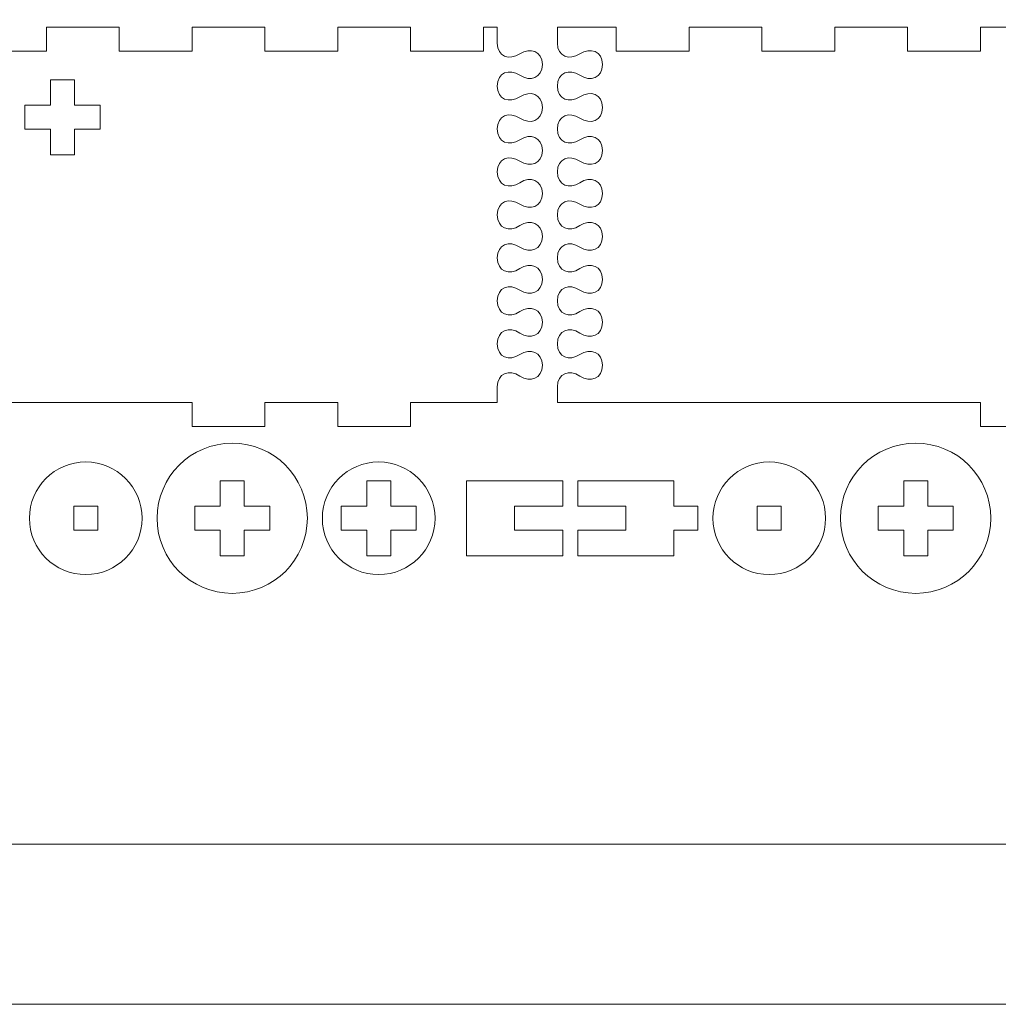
# Model space of a CAD drawing. Header units: millimetres. Extents: x -762 to 758, y -361 to 1446.
# Tile 3 of 150: x -627 to -505, y 36 to 159. Entities that reach past the tile are written whole.
import ezdxf

# ---------------------------------------------------------------- set-up
doc = ezdxf.new("R2010")
doc.units = ezdxf.units.MM
doc.header["$MEASUREMENT"] = 0
doc.layers.add('Layer 1', color=7, linetype='Continuous')

msp = doc.modelspace()

# ---------------------------------------------------------------- linework, layer by layer
at = {"layer": 'Layer 1', "color": 250, "lineweight": 9}
for points, knots in [([(-761.5629, 1446.3852), (-761.5629, 1446.3852), (758.4371, 1446.3852), (758.4371, 1446.3852), (758.4371, 1446.3852), (758.4371, 1446.3852), (758.4371, 36.3852), (758.4371, 36.3852), (758.4371, 36.3852), (758.4371, 36.3852), (-761.5629, 36.3852), (-761.5629, 36.3852), (-761.5629, 36.3852), (-761.5629, 36.3852), (-761.5629, 1446.3852), (-761.5629, 1446.3852)], [0, 0, 0, 0, 0.2, 0.2, 0.2, 0.2, 0.4, 0.4, 0.4, 0.4, 0.6, 0.6, 0.6, 0.6, 1, 1, 1, 1]), ([(-723.3811, 158.3851), (-723.3811, 158.3851), (-732.472, 158.3851), (-732.472, 158.3851), (-732.472, 158.3851), (-732.472, 158.3851), (-732.472, 155.3851), (-732.472, 155.3851), (-732.472, 155.3851), (-732.472, 155.3851), (-738.5629, 155.3851), (-738.5629, 155.3851), (-738.5629, 155.3851), (-738.5629, 155.3851), (-738.5629, 146.6101), (-738.5629, 146.6101), (-738.5629, 146.6101), (-738.5629, 146.6101), (-741.5629, 146.6101), (-741.5629, 146.6101), (-741.5629, 146.6101), (-741.5629, 146.6101), (-741.5629, 137.8351), (-741.5629, 137.8351), (-741.5629, 137.8351), (-741.5629, 137.8351), (-738.5629, 137.8351), (-738.5629, 137.8351), (-738.5629, 137.8351), (-738.5629, 137.8351), (-738.5629, 129.0601), (-738.5629, 129.0601), (-738.5629, 129.0601), (-738.5629, 129.0601), (-741.5629, 129.0601), (-741.5629, 129.0601), (-741.5629, 129.0601), (-741.5629, 129.0601), (-741.5629, 120.2851), (-741.5629, 120.2851), (-741.5629, 120.2851), (-741.5629, 120.2851), (-738.5629, 120.2851), (-738.5629, 120.2851), (-738.5629, 120.2851), (-738.5629, 120.2851), (-738.5629, 111.5101), (-738.5629, 111.5101), (-738.5629, 111.5101), (-730.5032, 111.5101), (-722.4436, 111.5101), (-714.3839, 111.5101), (-714.3839, 111.5101), (-714.3839, 111.5101), (-714.2902, 111.5101), (-714.2902, 111.5101), (-714.2902, 111.5101), (-714.2902, 111.5101), (-714.2902, 108.5101), (-714.2902, 108.5101), (-714.2902, 108.5101), (-714.2902, 108.5101), (-705.1993, 108.5101), (-705.1993, 108.5101), (-705.1993, 108.5101), (-705.1993, 108.5101), (-705.1993, 111.5101), (-705.1993, 111.5101), (-705.1993, 111.5101), (-705.1993, 111.5101), (-696.1084, 111.5101), (-696.1084, 111.5101), (-696.1084, 111.5101), (-696.1084, 111.5101), (-696.1084, 108.5101), (-696.1084, 108.5101), (-696.1084, 108.5101), (-696.1084, 108.5101), (-687.0175, 108.5101), (-687.0175, 108.5101), (-687.0175, 108.5101), (-687.0175, 108.5101), (-687.0175, 111.5101), (-687.0175, 111.5101), (-687.0175, 111.5101), (-687.0175, 111.5101), (-677.9265, 111.5101), (-677.9265, 111.5101), (-677.9265, 111.5101), (-677.9265, 111.5101), (-677.9265, 108.5101), (-677.9265, 108.5101), (-677.9265, 108.5101), (-677.9265, 108.5101), (-668.8356, 108.5101), (-668.8356, 108.5101), (-668.8356, 108.5101), (-668.8356, 108.5101), (-668.8356, 111.5101), (-668.8356, 111.5101), (-668.8356, 111.5101), (-668.8356, 111.5101), (-668.7418, 111.5101), (-668.7418, 111.5101), (-668.7418, 111.5101), (-647.5922, 111.5101), (-626.4426, 111.5101), (-605.293, 111.5101), (-605.293, 111.5101), (-605.293, 111.5101), (-605.1993, 111.5101), (-605.1993, 111.5101), (-605.1993, 111.5101), (-605.1993, 111.5101), (-605.1993, 108.5101), (-605.1993, 108.5101), (-605.1993, 108.5101), (-605.1993, 108.5101), (-596.1083, 108.5101), (-596.1083, 108.5101), (-596.1083, 108.5101), (-596.1083, 108.5101), (-596.1083, 111.5101), (-596.1083, 111.5101), (-596.1083, 111.5101), (-596.1083, 111.5101), (-587.0174, 111.5101), (-587.0174, 111.5101), (-587.0174, 111.5101), (-587.0174, 111.5101), (-587.0174, 108.5101), (-587.0174, 108.5101), (-587.0174, 108.5101), (-587.0174, 108.5101), (-577.9264, 108.5101), (-577.9264, 108.5101), (-577.9264, 108.5101), (-577.9264, 108.5101), (-577.9264, 111.5101), (-577.9264, 111.5101), (-577.9264, 111.5101), (-577.9264, 111.5101), (-567.1025, 111.5101), (-567.1025, 111.5101), (-567.1025, 111.5101), (-567.1025, 111.5101), (-567.1025, 113.4887), (-567.1025, 113.4887), (-567.1025, 113.4887), (-567.1025, 115.1804), (-565.5998, 115.7006), (-564.2899, 114.83), (-564.2899, 114.83), (-563.004, 113.9751), (-561.4775, 114.5136), (-561.4775, 116.1709), (-561.4775, 116.1709), (-561.4775, 117.8282), (-563.0039, 118.367), (-564.2899, 117.5121), (-564.2899, 117.5121), (-565.5998, 116.6414), (-567.1025, 117.1616), (-567.1025, 118.8533), (-567.1025, 118.8533), (-567.1025, 120.5452), (-565.5998, 121.0653), (-564.2899, 120.1946), (-564.2899, 120.1946), (-563.0039, 119.3397), (-561.4775, 119.8783), (-561.4775, 121.5357), (-561.4775, 121.5357), (-561.4775, 123.193), (-563.0039, 123.7317), (-564.2899, 122.8768), (-564.2899, 122.8768), (-565.5998, 122.0061), (-567.1025, 122.5263), (-567.1025, 124.2181), (-567.1025, 124.2181), (-567.1025, 125.9099), (-565.5998, 126.4301), (-564.2899, 125.5594), (-564.2899, 125.5594), (-563.0039, 124.7044), (-561.4776, 125.2431), (-561.4776, 126.9005), (-561.4776, 126.9005), (-561.4776, 128.5578), (-563.0039, 129.0965), (-564.2899, 128.2416), (-564.2899, 128.2416), (-565.5998, 127.3708), (-567.1025, 127.891), (-567.1025, 129.5828), (-567.1025, 129.5828), (-567.1025, 131.2747), (-565.5998, 131.7949), (-564.2899, 130.9241), (-564.2899, 130.9241), (-563.0039, 130.0692), (-561.4775, 130.6079), (-561.4775, 132.2652), (-561.4775, 132.2652), (-561.4775, 133.9225), (-563.0039, 134.4612), (-564.2899, 133.6063), (-564.2899, 133.6063), (-565.5998, 132.7356), (-567.1025, 133.2558), (-567.1025, 134.9476), (-567.1025, 134.9476), (-567.1025, 136.6394), (-565.5998, 137.1596), (-564.2899, 136.2889), (-564.2899, 136.2889), (-563.0039, 135.434), (-561.4775, 135.9727), (-561.4775, 137.63), (-561.4775, 137.63), (-561.4775, 139.2873), (-563.0039, 139.826), (-564.2899, 138.9711), (-564.2899, 138.9711), (-565.5998, 138.1003), (-567.1025, 138.6205), (-567.1025, 140.3124), (-567.1025, 140.3124), (-567.1025, 142.0042), (-565.5998, 142.5244), (-564.2899, 141.6536), (-564.2899, 141.6536), (-563.0039, 140.7987), (-561.4775, 141.3374), (-561.4775, 142.9947), (-561.4775, 142.9947), (-561.4775, 144.652), (-563.0039, 145.1907), (-564.2899, 144.3358), (-564.2899, 144.3358), (-565.5999, 143.4651), (-567.1025, 143.9853), (-567.1025, 145.6771), (-567.1025, 145.6771), (-567.1025, 147.3689), (-565.5998, 147.8891), (-564.2899, 147.0184), (-564.2899, 147.0184), (-563.0039, 146.1635), (-561.4775, 146.7022), (-561.4775, 148.3595), (-561.4775, 148.3595), (-561.4775, 150.0169), (-563.0039, 150.5555), (-564.2899, 149.7006), (-564.2899, 149.7006), (-565.5998, 148.8299), (-567.1025, 149.35), (-567.1025, 151.0419), (-567.1025, 151.0419), (-567.1025, 152.7336), (-565.5998, 153.2538), (-564.2899, 152.3831), (-564.2899, 152.3831), (-563.0039, 151.5282), (-561.4775, 152.067), (-561.4775, 153.7243), (-561.4775, 153.7243), (-561.4775, 155.3816), (-563.004, 155.9201), (-564.2899, 155.0652), (-564.2899, 155.0652), (-565.5998, 154.1946), (-567.1025, 154.7148), (-567.1025, 156.4065), (-567.1025, 156.4065), (-567.1025, 156.4065), (-567.1025, 158.3851), (-567.1025, 158.3851), (-567.1025, 158.3851), (-567.1025, 158.3851), (-568.8356, 158.3851), (-568.8356, 158.3851), (-568.8356, 158.3851), (-568.8356, 158.3851), (-568.8356, 155.3851), (-568.8356, 155.3851), (-568.8356, 155.3851), (-568.8356, 155.3851), (-577.9264, 155.3851), (-577.9264, 155.3851), (-577.9264, 155.3851), (-577.9264, 155.3851), (-577.9264, 158.3851), (-577.9264, 158.3851), (-577.9264, 158.3851), (-577.9264, 158.3851), (-587.0174, 158.3851), (-587.0174, 158.3851), (-587.0174, 158.3851), (-587.0174, 158.3851), (-587.0174, 155.3851), (-587.0174, 155.3851), (-587.0174, 155.3851), (-587.0174, 155.3851), (-596.1083, 155.3851), (-596.1083, 155.3851), (-596.1083, 155.3851), (-596.1083, 155.3851), (-596.1083, 158.3851), (-596.1083, 158.3851), (-596.1083, 158.3851), (-596.1083, 158.3851), (-605.1993, 158.3851), (-605.1993, 158.3851), (-605.1993, 158.3851), (-605.1993, 158.3851), (-605.1993, 155.3851), (-605.1993, 155.3851), (-605.1993, 155.3851), (-605.1993, 155.3851), (-614.2901, 155.3851), (-614.2901, 155.3851), (-614.2901, 155.3851), (-614.2901, 155.3851), (-614.2901, 158.3851), (-614.2901, 158.3851), (-614.2901, 158.3851), (-614.2901, 158.3851), (-623.381, 158.3851), (-623.381, 158.3851), (-623.381, 158.3851), (-623.381, 158.3851), (-623.381, 155.3851), (-623.381, 155.3851), (-623.381, 155.3851), (-623.381, 155.3851), (-632.472, 155.3851), (-632.472, 155.3851), (-632.472, 155.3851), (-632.472, 155.3851), (-632.472, 158.3851), (-632.472, 158.3851), (-632.472, 158.3851), (-632.472, 158.3851), (-641.5628, 158.3851), (-641.5628, 158.3851), (-641.5628, 158.3851), (-641.5628, 158.3851), (-641.5628, 155.3851), (-641.5628, 155.3851), (-641.5628, 155.3851), (-641.5628, 155.3851), (-650.6538, 155.3851), (-650.6538, 155.3851), (-650.6538, 155.3851), (-650.6538, 155.3851), (-650.6538, 158.3851), (-650.6538, 158.3851), (-650.6538, 158.3851), (-650.6538, 158.3851), (-659.7447, 158.3851), (-659.7447, 158.3851), (-659.7447, 158.3851), (-659.7447, 158.3851), (-659.7447, 155.3851), (-659.7447, 155.3851), (-659.7447, 155.3851), (-659.7447, 155.3851), (-668.8356, 155.3851), (-668.8356, 155.3851), (-668.8356, 155.3851), (-668.8356, 155.3851), (-668.8356, 158.3851), (-668.8356, 158.3851), (-668.8356, 158.3851), (-668.8356, 158.3851), (-677.9265, 158.3851), (-677.9265, 158.3851), (-677.9265, 158.3851), (-677.9265, 158.3851), (-677.9265, 155.3851), (-677.9265, 155.3851), (-677.9265, 155.3851), (-677.9265, 155.3851), (-687.0175, 155.3851), (-687.0175, 155.3851), (-687.0175, 155.3851), (-687.0175, 155.3851), (-687.0175, 158.3851), (-687.0175, 158.3851), (-687.0175, 158.3851), (-687.0175, 158.3851), (-696.1084, 158.3851), (-696.1084, 158.3851), (-696.1084, 158.3851), (-696.1084, 158.3851), (-696.1084, 155.3851), (-696.1084, 155.3851), (-696.1084, 155.3851), (-696.1084, 155.3851), (-705.1993, 155.3851), (-705.1993, 155.3851), (-705.1993, 155.3851), (-705.1993, 155.3851), (-705.1993, 158.3851), (-705.1993, 158.3851), (-705.1993, 158.3851), (-705.1993, 158.3851), (-714.2902, 158.3851), (-714.2902, 158.3851), (-714.2902, 158.3851), (-714.2902, 158.3851), (-714.2902, 155.3851), (-714.2902, 155.3851), (-714.2902, 155.3851), (-714.2902, 155.3851), (-723.3811, 155.3851), (-723.3811, 155.3851), (-723.3811, 155.3851), (-723.3811, 155.3851), (-723.3811, 158.3851), (-723.3811, 158.3851)], [0, 0, 0, 0, 0.00934579, 0.00934579, 0.00934579, 0.00934579, 0.01869159, 0.01869159, 0.01869159, 0.01869159, 0.02803738, 0.02803738, 0.02803738, 0.02803738, 0.03738318, 0.03738318, 0.03738318, 0.03738318, 0.04672897, 0.04672897, 0.04672897, 0.04672897, 0.05607477, 0.05607477, 0.05607477, 0.05607477, 0.06542056, 0.06542056, 0.06542056, 0.06542056, 0.07476636, 0.07476636, 0.07476636, 0.07476636, 0.08411215, 0.08411215, 0.08411215, 0.08411215, 0.09345794, 0.09345794, 0.09345794, 0.09345794, 0.10280374, 0.10280374, 0.10280374, 0.10280374, 0.11214953, 0.11214953, 0.11214953, 0.11214953, 0.12149533, 0.12149533, 0.12149533, 0.12149533, 0.13084112, 0.13084112, 0.13084112, 0.13084112, 0.14018692, 0.14018692, 0.14018692, 0.14018692, 0.14953271, 0.14953271, 0.14953271, 0.14953271, 0.1588785, 0.1588785, 0.1588785, 0.1588785, 0.1682243, 0.1682243, 0.1682243, 0.1682243, 0.17757009, 0.17757009, 0.17757009, 0.17757009, 0.18691589, 0.18691589, 0.18691589, 0.18691589, 0.19626168, 0.19626168, 0.19626168, 0.19626168, 0.20560748, 0.20560748, 0.20560748, 0.20560748, 0.21495327, 0.21495327, 0.21495327, 0.21495327, 0.22429907, 0.22429907, 0.22429907, 0.22429907, 0.23364486, 0.23364486, 0.23364486, 0.23364486, 0.24299065, 0.24299065, 0.24299065, 0.24299065, 0.25233645, 0.25233645, 0.25233645, 0.25233645, 0.26168224, 0.26168224, 0.26168224, 0.26168224, 0.27102804, 0.27102804, 0.27102804, 0.27102804, 0.28037383, 0.28037383, 0.28037383, 0.28037383, 0.28971963, 0.28971963, 0.28971963, 0.28971963, 0.29906542, 0.29906542, 0.29906542, 0.29906542, 0.30841121, 0.30841121, 0.30841121, 0.30841121, 0.31775701, 0.31775701, 0.31775701, 0.31775701, 0.3271028, 0.3271028, 0.3271028, 0.3271028, 0.3364486, 0.3364486, 0.3364486, 0.3364486, 0.34579439, 0.34579439, 0.34579439, 0.34579439, 0.35514019, 0.35514019, 0.35514019, 0.35514019, 0.36448598, 0.36448598, 0.36448598, 0.36448598, 0.37383178, 0.37383178, 0.37383178, 0.37383178, 0.38317757, 0.38317757, 0.38317757, 0.38317757, 0.39252336, 0.39252336, 0.39252336, 0.39252336, 0.40186916, 0.40186916, 0.40186916, 0.40186916, 0.41121495, 0.41121495, 0.41121495, 0.41121495, 0.42056075, 0.42056075, 0.42056075, 0.42056075, 0.42990654, 0.42990654, 0.42990654, 0.42990654, 0.43925234, 0.43925234, 0.43925234, 0.43925234, 0.44859813, 0.44859813, 0.44859813, 0.44859813, 0.45794393, 0.45794393, 0.45794393, 0.45794393, 0.46728972, 0.46728972, 0.46728972, 0.46728972, 0.47663551, 0.47663551, 0.47663551, 0.47663551, 0.48598131, 0.48598131, 0.48598131, 0.48598131, 0.4953271, 0.4953271, 0.4953271, 0.4953271, 0.5046729, 0.5046729, 0.5046729, 0.5046729, 0.51401869, 0.51401869, 0.51401869, 0.51401869, 0.52336449, 0.52336449, 0.52336449, 0.52336449, 0.53271028, 0.53271028, 0.53271028, 0.53271028, 0.54205607, 0.54205607, 0.54205607, 0.54205607, 0.55140187, 0.55140187, 0.55140187, 0.55140187, 0.56074766, 0.56074766, 0.56074766, 0.56074766, 0.57009346, 0.57009346, 0.57009346, 0.57009346, 0.57943925, 0.57943925, 0.57943925, 0.57943925, 0.58878505, 0.58878505, 0.58878505, 0.58878505, 0.59813084, 0.59813084, 0.59813084, 0.59813084, 0.60747664, 0.60747664, 0.60747664, 0.60747664, 0.61682243, 0.61682243, 0.61682243, 0.61682243, 0.62616822, 0.62616822, 0.62616822, 0.62616822, 0.63551402, 0.63551402, 0.63551402, 0.63551402, 0.64485981, 0.64485981, 0.64485981, 0.64485981, 0.65420561, 0.65420561, 0.65420561, 0.65420561, 0.6635514, 0.6635514, 0.6635514, 0.6635514, 0.6728972, 0.6728972, 0.6728972, 0.6728972, 0.68224299, 0.68224299, 0.68224299, 0.68224299, 0.69158879, 0.69158879, 0.69158879, 0.69158879, 0.70093458, 0.70093458, 0.70093458, 0.70093458, 0.71028037, 0.71028037, 0.71028037, 0.71028037, 0.71962617, 0.71962617, 0.71962617, 0.71962617, 0.72897196, 0.72897196, 0.72897196, 0.72897196, 0.73831776, 0.73831776, 0.73831776, 0.73831776, 0.74766355, 0.74766355, 0.74766355, 0.74766355, 0.75700935, 0.75700935, 0.75700935, 0.75700935, 0.76635514, 0.76635514, 0.76635514, 0.76635514, 0.77570093, 0.77570093, 0.77570093, 0.77570093, 0.78504673, 0.78504673, 0.78504673, 0.78504673, 0.79439252, 0.79439252, 0.79439252, 0.79439252, 0.80373832, 0.80373832, 0.80373832, 0.80373832, 0.81308411, 0.81308411, 0.81308411, 0.81308411, 0.82242991, 0.82242991, 0.82242991, 0.82242991, 0.8317757, 0.8317757, 0.8317757, 0.8317757, 0.8411215, 0.8411215, 0.8411215, 0.8411215, 0.85046729, 0.85046729, 0.85046729, 0.85046729, 0.85981308, 0.85981308, 0.85981308, 0.85981308, 0.86915888, 0.86915888, 0.86915888, 0.86915888, 0.87850467, 0.87850467, 0.87850467, 0.87850467, 0.88785047, 0.88785047, 0.88785047, 0.88785047, 0.89719626, 0.89719626, 0.89719626, 0.89719626, 0.90654206, 0.90654206, 0.90654206, 0.90654206, 0.91588785, 0.91588785, 0.91588785, 0.91588785, 0.92523364, 0.92523364, 0.92523364, 0.92523364, 0.93457944, 0.93457944, 0.93457944, 0.93457944, 0.94392523, 0.94392523, 0.94392523, 0.94392523, 0.95327103, 0.95327103, 0.95327103, 0.95327103, 0.96261682, 0.96261682, 0.96261682, 0.96261682, 0.97196262, 0.97196262, 0.97196262, 0.97196262, 0.98130841, 0.98130841, 0.98130841, 0.98130841, 1, 1, 1, 1]), ([(-552.2446, 158.3851), (-552.2446, 158.3851), (-559.6025, 158.3851), (-559.6025, 158.3851), (-559.6025, 158.3851), (-559.6025, 158.3851), (-559.6025, 156.4065), (-559.6025, 156.4065), (-559.6025, 156.4065), (-559.6025, 154.7163), (-558.1012, 154.1935), (-556.7899, 155.0652), (-556.7899, 155.0652), (-555.5053, 155.9192), (-553.9775, 155.383), (-553.9775, 153.7243), (-553.9775, 153.7243), (-553.9775, 152.0657), (-555.5051, 151.5291), (-556.7899, 152.3831), (-556.7899, 152.3831), (-558.1012, 153.2548), (-559.6025, 152.7321), (-559.6025, 151.0419), (-559.6025, 151.0419), (-559.6025, 149.3515), (-558.1013, 148.8289), (-556.7899, 149.7006), (-556.7899, 149.7006), (-555.5051, 150.5545), (-553.9775, 150.0182), (-553.9775, 148.3595), (-553.9775, 148.3595), (-553.9775, 146.7008), (-555.5051, 146.1643), (-556.7899, 147.0184), (-556.7899, 147.0184), (-558.1013, 147.8902), (-559.6025, 147.3674), (-559.6025, 145.6771), (-559.6025, 145.6771), (-559.6025, 143.9869), (-558.1012, 143.464), (-556.7899, 144.3358), (-556.7899, 144.3358), (-555.5051, 145.1899), (-553.9775, 144.6534), (-553.9775, 142.9947), (-553.9775, 142.9947), (-553.9775, 141.3361), (-555.5052, 140.7996), (-556.7899, 141.6536), (-556.7899, 141.6536), (-558.1013, 142.5254), (-559.6025, 142.0028), (-559.6025, 140.3124), (-559.6025, 140.3124), (-559.6025, 138.6219), (-558.1013, 138.0993), (-556.7899, 138.9711), (-556.7899, 138.9711), (-555.5052, 139.8251), (-553.9775, 139.2886), (-553.9775, 137.63), (-553.9775, 137.63), (-553.9775, 135.9714), (-555.5052, 135.4348), (-556.7899, 136.2889), (-556.7899, 136.2889), (-558.1013, 137.1607), (-559.6024, 136.6379), (-559.6025, 134.9476), (-559.6025, 134.9476), (-559.6026, 133.2572), (-558.1013, 132.7345), (-556.7899, 133.6063), (-556.7899, 133.6063), (-555.5052, 134.4604), (-553.9775, 133.9238), (-553.9775, 132.2652), (-553.9775, 132.2652), (-553.9775, 130.6066), (-555.5052, 130.0701), (-556.7899, 130.9241), (-556.7899, 130.9241), (-558.1013, 131.7959), (-559.6025, 131.2733), (-559.6025, 129.5828), (-559.6025, 129.5828), (-559.6025, 127.8924), (-558.1013, 127.3698), (-556.7899, 128.2416), (-556.7899, 128.2416), (-555.5051, 129.0956), (-553.9776, 128.5591), (-553.9776, 126.9005), (-553.9776, 126.9005), (-553.9776, 125.2417), (-555.5051, 124.7052), (-556.7899, 125.5594), (-556.7899, 125.5594), (-558.1012, 126.4312), (-559.6025, 125.9083), (-559.6025, 124.2181), (-559.6025, 124.2181), (-559.6025, 122.5278), (-558.1013, 122.005), (-556.7899, 122.8768), (-556.7899, 122.8768), (-555.5051, 123.7309), (-553.9775, 123.1944), (-553.9775, 121.5357), (-553.9775, 121.5357), (-553.9775, 119.877), (-555.5051, 119.3407), (-556.7899, 120.1946), (-556.7899, 120.1946), (-558.1013, 121.0663), (-559.6025, 120.5437), (-559.6025, 118.8533), (-559.6025, 118.8533), (-559.6025, 117.1631), (-558.1012, 116.6404), (-556.7899, 117.5121), (-556.7899, 117.5121), (-555.5051, 118.3661), (-553.9775, 117.8295), (-553.9775, 116.1709), (-553.9775, 116.1709), (-553.9775, 114.5122), (-555.5053, 113.976), (-556.7899, 114.83), (-556.7899, 114.83), (-558.1012, 115.7016), (-559.6025, 115.1789), (-559.6025, 113.4887), (-559.6025, 113.4887), (-559.6025, 113.4887), (-559.6025, 111.5101), (-559.6025, 111.5101), (-559.6025, 111.5101), (-559.6025, 111.5101), (-506.7901, 111.5101), (-506.7901, 111.5101), (-506.7901, 111.5101), (-506.7901, 111.5101), (-506.7901, 108.5101), (-506.7901, 108.5101), (-506.7901, 108.5101), (-506.7901, 108.5101), (-497.6992, 108.5101), (-497.6992, 108.5101), (-497.6992, 108.5101), (-497.6992, 108.5101), (-497.6992, 111.5101), (-497.6992, 111.5101), (-497.6992, 111.5101), (-497.6992, 111.5101), (-488.6082, 111.5101), (-488.6082, 111.5101), (-488.6082, 111.5101), (-488.6082, 111.5101), (-488.6082, 108.5101), (-488.6082, 108.5101), (-488.6082, 108.5101), (-488.6082, 108.5101), (-479.5173, 108.5101), (-479.5173, 108.5101), (-479.5173, 108.5101), (-479.5173, 108.5101), (-479.5173, 111.5101), (-479.5173, 111.5101), (-479.5173, 111.5101), (-479.5173, 111.5101), (-470.4264, 111.5101), (-470.4264, 111.5101), (-470.4264, 111.5101), (-470.4264, 111.5101), (-470.4264, 108.5101), (-470.4264, 108.5101), (-470.4264, 108.5101), (-470.4264, 108.5101), (-461.3355, 108.5101), (-461.3355, 108.5101), (-461.3355, 108.5101), (-461.3355, 108.5101), (-461.3355, 111.5101), (-461.3355, 111.5101), (-461.3355, 111.5101), (-461.3355, 111.5101), (-461.2417, 111.5101), (-461.2417, 111.5101), (-461.2417, 111.5101), (-453.182, 111.5101), (-445.1224, 111.5101), (-437.0627, 111.5101), (-437.0627, 111.5101), (-437.0627, 111.5101), (-437.0627, 120.2851), (-437.0627, 120.2851), (-437.0627, 120.2851), (-437.0627, 120.2851), (-434.0627, 120.2851), (-434.0627, 120.2851), (-434.0627, 120.2851), (-434.0627, 120.2851), (-434.0627, 129.0601), (-434.0627, 129.0601), (-434.0627, 129.0601), (-434.0627, 129.0601), (-437.0627, 129.0601), (-437.0627, 129.0601), (-437.0627, 129.0601), (-437.0627, 129.0601), (-437.0627, 137.8351), (-437.0627, 137.8351), (-437.0627, 137.8351), (-437.0627, 137.8351), (-434.0627, 137.8351), (-434.0627, 137.8351), (-434.0627, 137.8351), (-434.0627, 137.8351), (-434.0627, 146.6101), (-434.0627, 146.6101), (-434.0627, 146.6101), (-434.0627, 146.6101), (-437.0627, 146.6101), (-437.0627, 146.6101), (-437.0627, 146.6101), (-437.0627, 146.6101), (-437.0627, 155.3851), (-437.0627, 155.3851), (-437.0627, 155.3851), (-437.0627, 155.3851), (-443.1537, 155.3851), (-443.1537, 155.3851), (-443.1537, 155.3851), (-443.1537, 155.3851), (-443.1537, 158.3851), (-443.1537, 158.3851), (-443.1537, 158.3851), (-443.1537, 158.3851), (-452.2445, 158.3851), (-452.2445, 158.3851), (-452.2445, 158.3851), (-452.2445, 158.3851), (-452.2445, 155.3851), (-452.2445, 155.3851), (-452.2445, 155.3851), (-452.2445, 155.3851), (-461.3355, 155.3851), (-461.3355, 155.3851), (-461.3355, 155.3851), (-461.3355, 155.3851), (-461.3355, 158.3851), (-461.3355, 158.3851), (-461.3355, 158.3851), (-461.3355, 158.3851), (-470.4264, 158.3851), (-470.4264, 158.3851), (-470.4264, 158.3851), (-470.4264, 158.3851), (-470.4264, 155.3851), (-470.4264, 155.3851), (-470.4264, 155.3851), (-470.4264, 155.3851), (-479.5173, 155.3851), (-479.5173, 155.3851), (-479.5173, 155.3851), (-479.5173, 155.3851), (-479.5173, 158.3851), (-479.5173, 158.3851), (-479.5173, 158.3851), (-479.5173, 158.3851), (-488.6082, 158.3851), (-488.6082, 158.3851), (-488.6082, 158.3851), (-488.6082, 158.3851), (-488.6082, 155.3851), (-488.6082, 155.3851), (-488.6082, 155.3851), (-488.6082, 155.3851), (-497.6992, 155.3851), (-497.6992, 155.3851), (-497.6992, 155.3851), (-497.6992, 155.3851), (-497.6992, 158.3851), (-497.6992, 158.3851), (-497.6992, 158.3851), (-497.6992, 158.3851), (-506.7901, 158.3851), (-506.7901, 158.3851), (-506.7901, 158.3851), (-506.7901, 158.3851), (-506.7901, 155.3851), (-506.7901, 155.3851), (-506.7901, 155.3851), (-506.7901, 155.3851), (-515.8809, 155.3851), (-515.8809, 155.3851), (-515.8809, 155.3851), (-515.8809, 155.3851), (-515.8809, 158.3851), (-515.8809, 158.3851), (-515.8809, 158.3851), (-515.8809, 158.3851), (-524.9719, 158.3851), (-524.9719, 158.3851), (-524.9719, 158.3851), (-524.9719, 158.3851), (-524.9719, 155.3851), (-524.9719, 155.3851), (-524.9719, 155.3851), (-524.9719, 155.3851), (-534.0628, 155.3851), (-534.0628, 155.3851), (-534.0628, 155.3851), (-534.0628, 155.3851), (-534.0628, 158.3851), (-534.0628, 158.3851), (-534.0628, 158.3851), (-534.0628, 158.3851), (-543.1537, 158.3851), (-543.1537, 158.3851), (-543.1537, 158.3851), (-543.1537, 158.3851), (-543.1537, 155.3851), (-543.1537, 155.3851), (-543.1537, 155.3851), (-543.1537, 155.3851), (-552.2446, 155.3851), (-552.2446, 155.3851), (-552.2446, 155.3851), (-552.2446, 155.3851), (-552.2446, 158.3851), (-552.2446, 158.3851)], [0, 0, 0, 0, 0.01176471, 0.01176471, 0.01176471, 0.01176471, 0.02352941, 0.02352941, 0.02352941, 0.02352941, 0.03529412, 0.03529412, 0.03529412, 0.03529412, 0.04705882, 0.04705882, 0.04705882, 0.04705882, 0.05882353, 0.05882353, 0.05882353, 0.05882353, 0.07058824, 0.07058824, 0.07058824, 0.07058824, 0.08235294, 0.08235294, 0.08235294, 0.08235294, 0.09411765, 0.09411765, 0.09411765, 0.09411765, 0.10588235, 0.10588235, 0.10588235, 0.10588235, 0.11764706, 0.11764706, 0.11764706, 0.11764706, 0.12941176, 0.12941176, 0.12941176, 0.12941176, 0.14117647, 0.14117647, 0.14117647, 0.14117647, 0.15294118, 0.15294118, 0.15294118, 0.15294118, 0.16470588, 0.16470588, 0.16470588, 0.16470588, 0.17647059, 0.17647059, 0.17647059, 0.17647059, 0.18823529, 0.18823529, 0.18823529, 0.18823529, 0.2, 0.2, 0.2, 0.2, 0.21176471, 0.21176471, 0.21176471, 0.21176471, 0.22352941, 0.22352941, 0.22352941, 0.22352941, 0.23529412, 0.23529412, 0.23529412, 0.23529412, 0.24705882, 0.24705882, 0.24705882, 0.24705882, 0.25882353, 0.25882353, 0.25882353, 0.25882353, 0.27058824, 0.27058824, 0.27058824, 0.27058824, 0.28235294, 0.28235294, 0.28235294, 0.28235294, 0.29411765, 0.29411765, 0.29411765, 0.29411765, 0.30588235, 0.30588235, 0.30588235, 0.30588235, 0.31764706, 0.31764706, 0.31764706, 0.31764706, 0.32941176, 0.32941176, 0.32941176, 0.32941176, 0.34117647, 0.34117647, 0.34117647, 0.34117647, 0.35294118, 0.35294118, 0.35294118, 0.35294118, 0.36470588, 0.36470588, 0.36470588, 0.36470588, 0.37647059, 0.37647059, 0.37647059, 0.37647059, 0.38823529, 0.38823529, 0.38823529, 0.38823529, 0.4, 0.4, 0.4, 0.4, 0.41176471, 0.41176471, 0.41176471, 0.41176471, 0.42352941, 0.42352941, 0.42352941, 0.42352941, 0.43529412, 0.43529412, 0.43529412, 0.43529412, 0.44705882, 0.44705882, 0.44705882, 0.44705882, 0.45882353, 0.45882353, 0.45882353, 0.45882353, 0.47058824, 0.47058824, 0.47058824, 0.47058824, 0.48235294, 0.48235294, 0.48235294, 0.48235294, 0.49411765, 0.49411765, 0.49411765, 0.49411765, 0.50588235, 0.50588235, 0.50588235, 0.50588235, 0.51764706, 0.51764706, 0.51764706, 0.51764706, 0.52941176, 0.52941176, 0.52941176, 0.52941176, 0.54117647, 0.54117647, 0.54117647, 0.54117647, 0.55294118, 0.55294118, 0.55294118, 0.55294118, 0.56470588, 0.56470588, 0.56470588, 0.56470588, 0.57647059, 0.57647059, 0.57647059, 0.57647059, 0.58823529, 0.58823529, 0.58823529, 0.58823529, 0.6, 0.6, 0.6, 0.6, 0.61176471, 0.61176471, 0.61176471, 0.61176471, 0.62352941, 0.62352941, 0.62352941, 0.62352941, 0.63529412, 0.63529412, 0.63529412, 0.63529412, 0.64705882, 0.64705882, 0.64705882, 0.64705882, 0.65882353, 0.65882353, 0.65882353, 0.65882353, 0.67058824, 0.67058824, 0.67058824, 0.67058824, 0.68235294, 0.68235294, 0.68235294, 0.68235294, 0.69411765, 0.69411765, 0.69411765, 0.69411765, 0.70588235, 0.70588235, 0.70588235, 0.70588235, 0.71764706, 0.71764706, 0.71764706, 0.71764706, 0.72941176, 0.72941176, 0.72941176, 0.72941176, 0.74117647, 0.74117647, 0.74117647, 0.74117647, 0.75294118, 0.75294118, 0.75294118, 0.75294118, 0.76470588, 0.76470588, 0.76470588, 0.76470588, 0.77647059, 0.77647059, 0.77647059, 0.77647059, 0.78823529, 0.78823529, 0.78823529, 0.78823529, 0.8, 0.8, 0.8, 0.8, 0.81176471, 0.81176471, 0.81176471, 0.81176471, 0.82352941, 0.82352941, 0.82352941, 0.82352941, 0.83529412, 0.83529412, 0.83529412, 0.83529412, 0.84705882, 0.84705882, 0.84705882, 0.84705882, 0.85882353, 0.85882353, 0.85882353, 0.85882353, 0.87058824, 0.87058824, 0.87058824, 0.87058824, 0.88235294, 0.88235294, 0.88235294, 0.88235294, 0.89411765, 0.89411765, 0.89411765, 0.89411765, 0.90588235, 0.90588235, 0.90588235, 0.90588235, 0.91764706, 0.91764706, 0.91764706, 0.91764706, 0.92941176, 0.92941176, 0.92941176, 0.92941176, 0.94117647, 0.94117647, 0.94117647, 0.94117647, 0.95294118, 0.95294118, 0.95294118, 0.95294118, 0.96470588, 0.96470588, 0.96470588, 0.96470588, 0.97647059, 0.97647059, 0.97647059, 0.97647059, 1, 1, 1, 1]), ([(-622.8754, 145.635), (-622.8754, 145.635), (-626.0629, 145.635), (-626.0629, 145.635), (-626.0629, 145.635), (-626.0629, 145.635), (-626.0629, 148.635), (-626.0629, 148.635), (-626.0629, 148.635), (-626.0629, 148.635), (-622.8754, 148.635), (-622.8754, 148.635), (-622.8754, 148.635), (-622.8754, 148.635), (-622.8754, 151.8225), (-622.8754, 151.8225), (-622.8754, 151.8225), (-622.8754, 151.8225), (-619.8754, 151.8225), (-619.8754, 151.8225), (-619.8754, 151.8225), (-619.8754, 151.8225), (-619.8754, 148.635), (-619.8754, 148.635), (-619.8754, 148.635), (-619.8754, 148.635), (-616.6879, 148.635), (-616.6879, 148.635), (-616.6879, 148.635), (-616.6879, 148.635), (-616.6879, 145.635), (-616.6879, 145.635), (-616.6879, 145.635), (-616.6879, 145.635), (-619.8754, 145.635), (-619.8754, 145.635), (-619.8754, 145.635), (-619.8754, 145.635), (-619.8754, 142.4475), (-619.8754, 142.4475), (-619.8754, 142.4475), (-619.8754, 142.4475), (-622.8754, 142.4475), (-622.8754, 142.4475), (-622.8754, 142.4475), (-622.8754, 142.4475), (-622.8754, 145.635), (-622.8754, 145.635)], [0, 0, 0, 0, 0.07692308, 0.07692308, 0.07692308, 0.07692308, 0.15384615, 0.15384615, 0.15384615, 0.15384615, 0.23076923, 0.23076923, 0.23076923, 0.23076923, 0.30769231, 0.30769231, 0.30769231, 0.30769231, 0.38461538, 0.38461538, 0.38461538, 0.38461538, 0.46153846, 0.46153846, 0.46153846, 0.46153846, 0.53846154, 0.53846154, 0.53846154, 0.53846154, 0.61538462, 0.61538462, 0.61538462, 0.61538462, 0.69230769, 0.69230769, 0.69230769, 0.69230769, 0.76923077, 0.76923077, 0.76923077, 0.76923077, 0.84615385, 0.84615385, 0.84615385, 0.84615385, 1, 1, 1, 1]), ([(-600.1878, 87.6976), (-595.0102, 87.6976), (-590.8128, 91.8949), (-590.8128, 97.0726), (-590.8128, 97.0726), (-590.8128, 102.2502), (-595.0102, 106.4476), (-600.1878, 106.4476), (-600.1878, 106.4476), (-605.3655, 106.4476), (-609.5629, 102.2502), (-609.5629, 97.0726), (-609.5629, 97.0726), (-609.5629, 91.8949), (-605.3655, 87.6976), (-600.1878, 87.6976)], [0, 0, 0, 0, 0.2, 0.2, 0.2, 0.2, 0.4, 0.4, 0.4, 0.4, 0.6, 0.6, 0.6, 0.6, 1, 1, 1, 1]), ([(-514.8753, 87.6976), (-509.6977, 87.6976), (-505.5003, 91.8949), (-505.5003, 97.0726), (-505.5003, 97.0726), (-505.5003, 102.2502), (-509.6977, 106.4476), (-514.8753, 106.4476), (-514.8753, 106.4476), (-520.0529, 106.4476), (-524.2503, 102.2502), (-524.2503, 97.0726), (-524.2503, 97.0726), (-524.2503, 91.8949), (-520.0529, 87.6976), (-514.8753, 87.6976)], [0, 0, 0, 0, 0.2, 0.2, 0.2, 0.2, 0.4, 0.4, 0.4, 0.4, 0.6, 0.6, 0.6, 0.6, 1, 1, 1, 1]), ([(-618.4691, 104.1038), (-622.3524, 104.1038), (-625.5004, 100.9559), (-625.5004, 97.0726), (-625.5004, 97.0726), (-625.5004, 93.1893), (-622.3524, 90.0413), (-618.4691, 90.0413), (-618.4691, 90.0413), (-614.5858, 90.0413), (-611.4379, 93.1893), (-611.4379, 97.0726), (-611.4379, 97.0726), (-611.4379, 100.9559), (-614.5858, 104.1038), (-618.4691, 104.1038)], [0, 0, 0, 0, 0.2, 0.2, 0.2, 0.2, 0.4, 0.4, 0.4, 0.4, 0.6, 0.6, 0.6, 0.6, 1, 1, 1, 1]), ([(-581.9066, 104.1038), (-585.7899, 104.1038), (-588.9378, 100.9559), (-588.9378, 97.0726), (-588.9378, 97.0726), (-588.9378, 93.1893), (-585.7899, 90.0413), (-581.9066, 90.0413), (-581.9066, 90.0413), (-578.0233, 90.0413), (-574.8753, 93.1893), (-574.8753, 97.0726), (-574.8753, 97.0726), (-574.8753, 100.9559), (-578.0233, 104.1038), (-581.9066, 104.1038)], [0, 0, 0, 0, 0.2, 0.2, 0.2, 0.2, 0.4, 0.4, 0.4, 0.4, 0.6, 0.6, 0.6, 0.6, 1, 1, 1, 1]), ([(-533.1566, 104.1038), (-537.0399, 104.1038), (-540.1878, 100.9559), (-540.1878, 97.0726), (-540.1878, 97.0726), (-540.1878, 93.1893), (-537.0399, 90.0413), (-533.1566, 90.0413), (-533.1566, 90.0413), (-529.2732, 90.0413), (-526.1253, 93.1893), (-526.1253, 97.0726), (-526.1253, 97.0726), (-526.1253, 100.9559), (-529.2732, 104.1038), (-533.1566, 104.1038)], [0, 0, 0, 0, 0.2, 0.2, 0.2, 0.2, 0.4, 0.4, 0.4, 0.4, 0.6, 0.6, 0.6, 0.6, 1, 1, 1, 1]), ([(-598.6878, 98.5726), (-598.6878, 98.5726), (-595.5003, 98.5726), (-595.5003, 98.5726), (-595.5003, 98.5726), (-595.5003, 98.5726), (-595.5003, 95.5726), (-595.5003, 95.5726), (-595.5003, 95.5726), (-595.5003, 95.5726), (-598.6878, 95.5726), (-598.6878, 95.5726), (-598.6878, 95.5726), (-598.6878, 95.5726), (-598.6878, 92.3851), (-598.6878, 92.3851), (-598.6878, 92.3851), (-598.6878, 92.3851), (-601.6878, 92.3851), (-601.6878, 92.3851), (-601.6878, 92.3851), (-601.6878, 92.3851), (-601.6878, 95.5726), (-601.6878, 95.5726), (-601.6878, 95.5726), (-601.6878, 95.5726), (-604.8753, 95.5726), (-604.8753, 95.5726), (-604.8753, 95.5726), (-604.8753, 95.5726), (-604.8753, 98.5726), (-604.8753, 98.5726), (-604.8753, 98.5726), (-604.8753, 98.5726), (-601.6878, 98.5726), (-601.6878, 98.5726), (-601.6878, 98.5726), (-601.6878, 98.5726), (-601.6878, 101.7601), (-601.6878, 101.7601), (-601.6878, 101.7601), (-601.6878, 101.7601), (-598.6878, 101.7601), (-598.6878, 101.7601), (-598.6878, 101.7601), (-598.6878, 101.7601), (-598.6878, 98.5726), (-598.6878, 98.5726)], [0, 0, 0, 0, 0.07692308, 0.07692308, 0.07692308, 0.07692308, 0.15384615, 0.15384615, 0.15384615, 0.15384615, 0.23076923, 0.23076923, 0.23076923, 0.23076923, 0.30769231, 0.30769231, 0.30769231, 0.30769231, 0.38461538, 0.38461538, 0.38461538, 0.38461538, 0.46153846, 0.46153846, 0.46153846, 0.46153846, 0.53846154, 0.53846154, 0.53846154, 0.53846154, 0.61538462, 0.61538462, 0.61538462, 0.61538462, 0.69230769, 0.69230769, 0.69230769, 0.69230769, 0.76923077, 0.76923077, 0.76923077, 0.76923077, 0.84615385, 0.84615385, 0.84615385, 0.84615385, 1, 1, 1, 1]), ([(-580.4066, 98.5726), (-580.4066, 98.5726), (-577.2191, 98.5726), (-577.2191, 98.5726), (-577.2191, 98.5726), (-577.2191, 98.5726), (-577.2191, 95.5726), (-577.2191, 95.5726), (-577.2191, 95.5726), (-577.2191, 95.5726), (-580.4066, 95.5726), (-580.4066, 95.5726), (-580.4066, 95.5726), (-580.4066, 95.5726), (-580.4066, 92.3851), (-580.4066, 92.3851), (-580.4066, 92.3851), (-580.4066, 92.3851), (-583.4066, 92.3851), (-583.4066, 92.3851), (-583.4066, 92.3851), (-583.4066, 92.3851), (-583.4066, 95.5726), (-583.4066, 95.5726), (-583.4066, 95.5726), (-583.4066, 95.5726), (-586.5941, 95.5726), (-586.5941, 95.5726), (-586.5941, 95.5726), (-586.5941, 95.5726), (-586.5941, 98.5726), (-586.5941, 98.5726), (-586.5941, 98.5726), (-586.5941, 98.5726), (-583.4066, 98.5726), (-583.4066, 98.5726), (-583.4066, 98.5726), (-583.4066, 98.5726), (-583.4066, 101.7601), (-583.4066, 101.7601), (-583.4066, 101.7601), (-583.4066, 101.7601), (-580.4066, 101.7601), (-580.4066, 101.7601), (-580.4066, 101.7601), (-580.4066, 101.7601), (-580.4066, 98.5726), (-580.4066, 98.5726)], [0, 0, 0, 0, 0.07692308, 0.07692308, 0.07692308, 0.07692308, 0.15384615, 0.15384615, 0.15384615, 0.15384615, 0.23076923, 0.23076923, 0.23076923, 0.23076923, 0.30769231, 0.30769231, 0.30769231, 0.30769231, 0.38461538, 0.38461538, 0.38461538, 0.38461538, 0.46153846, 0.46153846, 0.46153846, 0.46153846, 0.53846154, 0.53846154, 0.53846154, 0.53846154, 0.61538462, 0.61538462, 0.61538462, 0.61538462, 0.69230769, 0.69230769, 0.69230769, 0.69230769, 0.76923077, 0.76923077, 0.76923077, 0.76923077, 0.84615385, 0.84615385, 0.84615385, 0.84615385, 1, 1, 1, 1]), ([(-558.9378, 98.5726), (-558.9378, 98.5726), (-558.9378, 101.7601), (-558.9378, 101.7601), (-558.9378, 101.7601), (-558.9378, 101.7601), (-570.9378, 101.7601), (-570.9378, 101.7601), (-570.9378, 101.7601), (-570.9378, 101.7601), (-570.9378, 92.3851), (-570.9378, 92.3851), (-570.9378, 92.3851), (-570.9378, 92.3851), (-558.9378, 92.3851), (-558.9378, 92.3851), (-558.9378, 92.3851), (-558.9378, 92.3851), (-558.9378, 95.5726), (-558.9378, 95.5726), (-558.9378, 95.5726), (-558.9378, 95.5726), (-564.9378, 95.5726), (-564.9378, 95.5726), (-564.9378, 95.5726), (-564.9378, 95.5726), (-564.9378, 98.5726), (-564.9378, 98.5726), (-564.9378, 98.5726), (-564.9378, 98.5726), (-558.9378, 98.5726), (-558.9378, 98.5726)], [0, 0, 0, 0, 0.11111111, 0.11111111, 0.11111111, 0.11111111, 0.22222222, 0.22222222, 0.22222222, 0.22222222, 0.33333333, 0.33333333, 0.33333333, 0.33333333, 0.44444444, 0.44444444, 0.44444444, 0.44444444, 0.55555556, 0.55555556, 0.55555556, 0.55555556, 0.66666667, 0.66666667, 0.66666667, 0.66666667, 0.77777778, 0.77777778, 0.77777778, 0.77777778, 1, 1, 1, 1]), ([(-545.0628, 101.7601), (-545.0628, 101.7601), (-557.0628, 101.7601), (-557.0628, 101.7601), (-557.0628, 101.7601), (-557.0628, 101.7601), (-557.0628, 98.5726), (-557.0628, 98.5726), (-557.0628, 98.5726), (-555.0941, 98.5726), (-553.1253, 98.5726), (-551.1566, 98.5726), (-551.1566, 98.5726), (-551.1566, 98.5726), (-551.0628, 98.5726), (-551.0628, 98.5726), (-551.0628, 98.5726), (-551.0628, 98.5726), (-551.0628, 95.5726), (-551.0628, 95.5726), (-551.0628, 95.5726), (-551.0628, 95.5726), (-557.0628, 95.5726), (-557.0628, 95.5726), (-557.0628, 95.5726), (-557.0628, 95.5726), (-557.0628, 92.3851), (-557.0628, 92.3851), (-557.0628, 92.3851), (-557.0628, 92.3851), (-545.0628, 92.3851), (-545.0628, 92.3851), (-545.0628, 92.3851), (-545.0628, 92.3851), (-545.0628, 95.5726), (-545.0628, 95.5726), (-545.0628, 95.5726), (-545.0628, 95.5726), (-542.0628, 95.5726), (-542.0628, 95.5726), (-542.0628, 95.5726), (-542.0628, 95.5726), (-542.0628, 98.5726), (-542.0628, 98.5726), (-542.0628, 98.5726), (-542.0628, 98.5726), (-545.0628, 98.5726), (-545.0628, 98.5726), (-545.0628, 98.5726), (-545.0628, 98.5726), (-545.0628, 101.7601), (-545.0628, 101.7601)], [0, 0, 0, 0, 0.07142857, 0.07142857, 0.07142857, 0.07142857, 0.14285714, 0.14285714, 0.14285714, 0.14285714, 0.21428571, 0.21428571, 0.21428571, 0.21428571, 0.28571429, 0.28571429, 0.28571429, 0.28571429, 0.35714286, 0.35714286, 0.35714286, 0.35714286, 0.42857143, 0.42857143, 0.42857143, 0.42857143, 0.5, 0.5, 0.5, 0.5, 0.57142857, 0.57142857, 0.57142857, 0.57142857, 0.64285714, 0.64285714, 0.64285714, 0.64285714, 0.71428571, 0.71428571, 0.71428571, 0.71428571, 0.78571429, 0.78571429, 0.78571429, 0.78571429, 0.85714286, 0.85714286, 0.85714286, 0.85714286, 1, 1, 1, 1]), ([(-513.3753, 98.5726), (-513.3753, 98.5726), (-510.1878, 98.5726), (-510.1878, 98.5726), (-510.1878, 98.5726), (-510.1878, 98.5726), (-510.1878, 95.5726), (-510.1878, 95.5726), (-510.1878, 95.5726), (-510.1878, 95.5726), (-513.3753, 95.5726), (-513.3753, 95.5726), (-513.3753, 95.5726), (-513.3753, 95.5726), (-513.3753, 92.3851), (-513.3753, 92.3851), (-513.3753, 92.3851), (-513.3753, 92.3851), (-516.3753, 92.3851), (-516.3753, 92.3851), (-516.3753, 92.3851), (-516.3753, 92.3851), (-516.3753, 95.5726), (-516.3753, 95.5726), (-516.3753, 95.5726), (-516.3753, 95.5726), (-519.5628, 95.5726), (-519.5628, 95.5726), (-519.5628, 95.5726), (-519.5628, 95.5726), (-519.5628, 98.5726), (-519.5628, 98.5726), (-519.5628, 98.5726), (-519.5628, 98.5726), (-516.3753, 98.5726), (-516.3753, 98.5726), (-516.3753, 98.5726), (-516.3753, 98.5726), (-516.3753, 101.7601), (-516.3753, 101.7601), (-516.3753, 101.7601), (-516.3753, 101.7601), (-513.3753, 101.7601), (-513.3753, 101.7601), (-513.3753, 101.7601), (-513.3753, 101.7601), (-513.3753, 98.5726), (-513.3753, 98.5726)], [0, 0, 0, 0, 0.07692308, 0.07692308, 0.07692308, 0.07692308, 0.15384615, 0.15384615, 0.15384615, 0.15384615, 0.23076923, 0.23076923, 0.23076923, 0.23076923, 0.30769231, 0.30769231, 0.30769231, 0.30769231, 0.38461538, 0.38461538, 0.38461538, 0.38461538, 0.46153846, 0.46153846, 0.46153846, 0.46153846, 0.53846154, 0.53846154, 0.53846154, 0.53846154, 0.61538462, 0.61538462, 0.61538462, 0.61538462, 0.69230769, 0.69230769, 0.69230769, 0.69230769, 0.76923077, 0.76923077, 0.76923077, 0.76923077, 0.84615385, 0.84615385, 0.84615385, 0.84615385, 1, 1, 1, 1]), ([(-619.9691, 98.5726), (-619.9691, 98.5726), (-616.9691, 98.5726), (-616.9691, 98.5726), (-616.9691, 98.5726), (-616.9691, 98.5726), (-616.9691, 95.5726), (-616.9691, 95.5726), (-616.9691, 95.5726), (-616.9691, 95.5726), (-619.9691, 95.5726), (-619.9691, 95.5726), (-619.9691, 95.5726), (-619.9691, 95.5726), (-619.9691, 98.5726), (-619.9691, 98.5726)], [0, 0, 0, 0, 0.2, 0.2, 0.2, 0.2, 0.4, 0.4, 0.4, 0.4, 0.6, 0.6, 0.6, 0.6, 1, 1, 1, 1]), ([(-534.6566, 98.5726), (-534.6566, 98.5726), (-531.6566, 98.5726), (-531.6566, 98.5726), (-531.6566, 98.5726), (-531.6566, 98.5726), (-531.6566, 95.5726), (-531.6566, 95.5726), (-531.6566, 95.5726), (-531.6566, 95.5726), (-534.6566, 95.5726), (-534.6566, 95.5726), (-534.6566, 95.5726), (-534.6566, 95.5726), (-534.6566, 98.5726), (-534.6566, 98.5726)], [0, 0, 0, 0, 0.2, 0.2, 0.2, 0.2, 0.4, 0.4, 0.4, 0.4, 0.6, 0.6, 0.6, 0.6, 1, 1, 1, 1])]:
    msp.add_open_spline(points, degree=3, knots=knots, dxfattribs=at)
at = {"layer": 'Layer 1', "color": 240, "lineweight": 9}
msp.add_open_spline([(-741.5629, 326.3852), (-741.5629, 326.3852), (-261.5629, 326.3852), (-261.5629, 326.3852), (-261.5629, 326.3852), (-261.5629, 326.3852), (-261.5629, 56.3852), (-261.5629, 56.3852), (-261.5629, 56.3852), (-261.5629, 56.3852), (-741.5629, 56.3852), (-741.5629, 56.3852), (-741.5629, 56.3852), (-741.5629, 56.3852), (-741.5629, 326.3852), (-741.5629, 326.3852)], degree=3, knots=[0, 0, 0, 0, 0.2, 0.2, 0.2, 0.2, 0.4, 0.4, 0.4, 0.4, 0.6, 0.6, 0.6, 0.6, 1, 1, 1, 1], dxfattribs=at)

doc.saveas('drawing.dxf')
